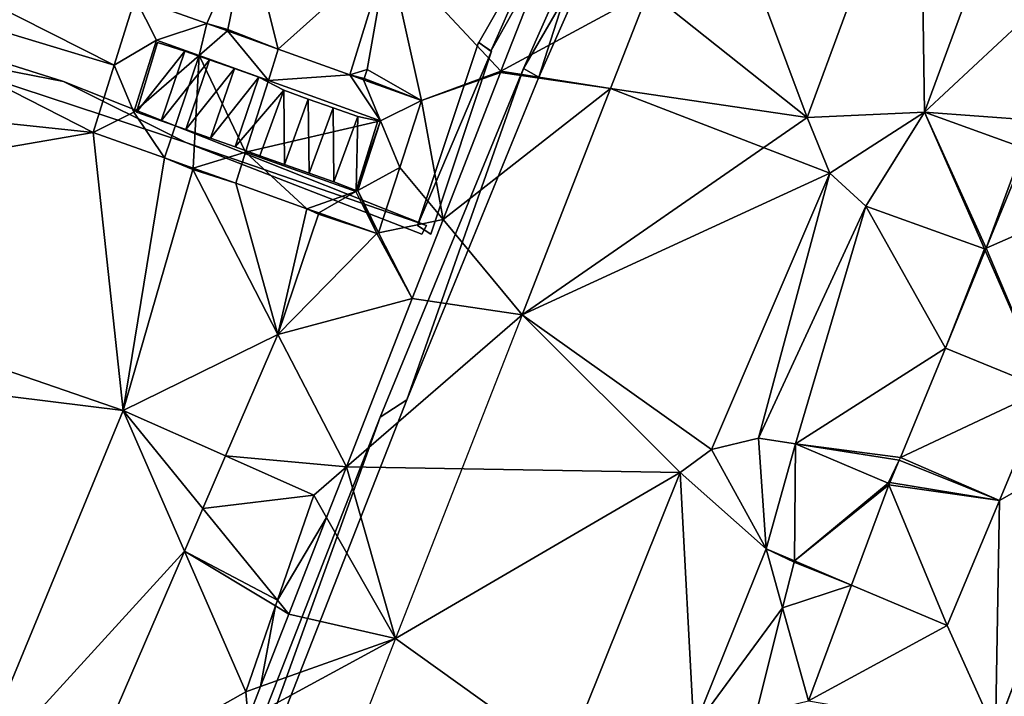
# Model space of a CAD drawing. Header units: inches. Extents: x 92348 to 92626, y 1600224 to 1600387.
# Tile 114 of 117: x 92600 to 92614, y 1600339 to 1600348. Entities that reach past the tile are written whole.
import ezdxf

# ---------------------------------------------------------------- set-up
doc = ezdxf.new("R2010")
doc.units = ezdxf.units.IN
doc.header["$MEASUREMENT"] = 0
for name, color, linetype in [('Objekter_Gjerde', 10, 'Continuous'), ('Objekter_Mur', 10, 'Continuous'), ('Terreng_ortofoto', 10, 'Continuous'), ('Veg', 10, 'Continuous')]:
    doc.layers.add(name, color=color, linetype=linetype)

msp = doc.modelspace()

# ---------------------------------------------------------------- linework, layer by layer
at = {"layer": 'Terreng_ortofoto'}
for points in [[(92601.855, 1600304.811, 102.714), (92626.349, 1600369.817, 104.081), (92612.793, 1600333.84, 103.625)], [(92612.793, 1600333.84, 103.625), (92626.349, 1600369.817, 104.081), (92621.062, 1600355.786, 104.032)], [(92612.793, 1600333.84, 103.625), (92621.062, 1600355.786, 104.032), (92615.956, 1600342.235, 103.875)], [(92613.295, 1600351.252, 104.077), (92610.216, 1600350.761, 104.141), (92611.675, 1600346.861, 104.03)], [(92613.295, 1600351.252, 104.077), (92611.675, 1600346.861, 104.03), (92613.354, 1600346.935, 103.976)], [(92613.295, 1600351.252, 104.077), (92613.354, 1600346.935, 103.976), (92614.566, 1600350.219, 104.002)], [(92609.401, 1600348.674, 104.118), (92611.675, 1600346.861, 104.03), (92610.216, 1600350.761, 104.141)], [(92614.566, 1600350.219, 104.002), (92613.354, 1600346.935, 103.976), (92615.796, 1600349.218, 103.906)], [(92596.712, 1600350.155, 109), (92596.361, 1600349.243, 109), (92601.741, 1600347.611, 108.737)], [(92596.712, 1600350.155, 109), (92601.741, 1600347.611, 108.737), (92602.042, 1600348.576, 108.542)], [(92605.667, 1600349.255, 107), (92607.284, 1600347.525, 105.997), (92608.235, 1600349.95, 105.589)], [(92608.235, 1600349.95, 105.589), (92607.284, 1600347.525, 105.997), (92609.401, 1600348.674, 104.118)], [(92602.042, 1600348.576, 108.542), (92603.067, 1600348.207, 108.15), (92603.663, 1600349.552, 108)], [(92603.663, 1600349.552, 108), (92603.067, 1600348.207, 108.15), (92603.368, 1600348.121, 108)], [(92603.663, 1600349.552, 108), (92603.368, 1600348.121, 108), (92604.093, 1600347.839, 107.684)], [(92603.663, 1600349.552, 108), (92604.093, 1600347.839, 107.684), (92605.667, 1600349.255, 107)], [(92596.361, 1600349.243, 109), (92595.015, 1600347.323, 109), (92601.441, 1600346.647, 108.605)], [(92601.741, 1600347.611, 108.737), (92596.361, 1600349.243, 109), (92601.441, 1600346.647, 108.605)], [(92605.119, 1600347.47, 107.127), (92605.667, 1600349.255, 107), (92604.093, 1600347.839, 107.684)], [(92605.367, 1600347.551, 107), (92605.667, 1600349.255, 107), (92605.119, 1600347.47, 107.127)], [(92605.367, 1600347.551, 107), (92606.144, 1600347.102, 106.583), (92605.667, 1600349.255, 107)], [(92606.144, 1600347.102, 106.583), (92607.284, 1600347.525, 105.997), (92605.667, 1600349.255, 107)], [(92613.354, 1600346.935, 103.976), (92614.915, 1600346.823, 103.886), (92615.796, 1600349.218, 103.906)], [(92607.284, 1600347.525, 105.997), (92608.854, 1600347.274, 104.102), (92609.401, 1600348.674, 104.118)], [(92608.854, 1600347.274, 104.102), (92611.675, 1600346.861, 104.03), (92609.401, 1600348.674, 104.118)], [(92601.741, 1600347.611, 108.737), (92602.345, 1600347.968, 108.646), (92602.042, 1600348.576, 108.542)], [(92602.042, 1600348.576, 108.542), (92602.345, 1600347.968, 108.646), (92603.067, 1600348.207, 108.15)], [(92603.067, 1600348.207, 108.15), (92602.345, 1600347.968, 108.646), (92602.957, 1600347.748, 108.294)], [(92603.067, 1600348.207, 108.15), (92602.957, 1600347.748, 108.294), (92603.364, 1600348.101, 108)], [(92603.951, 1600347.391, 107.724), (92603.364, 1600348.101, 108), (92602.957, 1600347.748, 108.294)], [(92603.067, 1600348.207, 108.15), (92603.364, 1600348.101, 108), (92603.368, 1600348.121, 108)], [(92604.093, 1600347.839, 107.684), (92603.368, 1600348.121, 108), (92603.364, 1600348.101, 108)], [(92603.951, 1600347.391, 107.724), (92604.093, 1600347.839, 107.684), (92603.364, 1600348.101, 108)], [(92601.741, 1600347.611, 108.737), (92602.024, 1600346.937, 108.646), (92602.345, 1600347.968, 108.646)], [(92602.024, 1600346.937, 108.646), (92602.957, 1600347.748, 108.294), (92602.345, 1600347.968, 108.646)], [(92605.119, 1600347.47, 107.127), (92604.093, 1600347.839, 107.684), (92603.951, 1600347.391, 107.724)], [(92602.024, 1600346.937, 108.646), (92602.461, 1600346.282, 108.206), (92602.957, 1600347.748, 108.294)], [(92602.875, 1600346.134, 108), (92602.957, 1600347.748, 108.294), (92602.461, 1600346.282, 108.206)], [(92602.875, 1600346.134, 108), (92603.624, 1600346.365, 107.724), (92602.957, 1600347.748, 108.294)], [(92603.951, 1600347.391, 107.724), (92602.957, 1600347.748, 108.294), (92603.624, 1600346.365, 107.724)], [(92601.741, 1600347.611, 108.737), (92601.441, 1600346.647, 108.605), (92602.024, 1600346.937, 108.646)], [(92605.367, 1600347.551, 107), (92605.119, 1600347.47, 107.127), (92605.322, 1600347.418, 107)], [(92605.367, 1600347.551, 107), (92605.322, 1600347.418, 107), (92606.144, 1600347.102, 106.583)], [(92606.144, 1600347.102, 106.583), (92607.28, 1600347.505, 106), (92607.284, 1600347.525, 105.997)], [(92606.455, 1600345.396, 106), (92607.28, 1600347.505, 106), (92606.144, 1600347.102, 106.583)], [(92606.455, 1600345.396, 106), (92608.854, 1600347.274, 104.102), (92607.28, 1600347.505, 106)], [(92607.284, 1600347.525, 105.997), (92607.28, 1600347.505, 106), (92608.854, 1600347.274, 104.102)], [(92605.557, 1600346.813, 106.834), (92603.951, 1600347.391, 107.724), (92603.624, 1600346.365, 107.724)], [(92605.119, 1600347.47, 107.127), (92603.951, 1600347.391, 107.724), (92605.557, 1600346.813, 106.834)], [(92605.322, 1600347.418, 107), (92605.119, 1600347.47, 107.127), (92605.316, 1600347.399, 107)], [(92605.119, 1600347.47, 107.127), (92605.557, 1600346.813, 106.834), (92605.316, 1600347.399, 107)], [(92606.144, 1600347.102, 106.583), (92605.322, 1600347.418, 107), (92605.316, 1600347.399, 107)], [(92606.144, 1600347.102, 106.583), (92605.316, 1600347.399, 107), (92605.557, 1600346.813, 106.834)], [(92594.019, 1600345.365, 109), (92601.441, 1600346.647, 108.605), (92595.015, 1600347.323, 109)], [(92607.587, 1600344.033, 104.066), (92608.854, 1600347.274, 104.102), (92606.455, 1600345.396, 106)], [(92607.587, 1600344.033, 104.066), (92611.996, 1600346.062, 104.03), (92608.854, 1600347.274, 104.102)], [(92611.996, 1600346.062, 104.03), (92611.675, 1600346.861, 104.03), (92608.854, 1600347.274, 104.102)], [(92605.833, 1600346.145, 106.62), (92606.144, 1600347.102, 106.583), (92605.557, 1600346.813, 106.834)], [(92605.833, 1600346.145, 106.62), (92606.455, 1600345.396, 106), (92606.144, 1600347.102, 106.583)], [(92602.024, 1600346.937, 108.646), (92601.441, 1600346.647, 108.605), (92602.461, 1600346.282, 108.206)], [(92605.206, 1600345.8, 106.834), (92605.557, 1600346.813, 106.834), (92603.624, 1600346.365, 107.724)], [(92605.206, 1600345.8, 106.834), (92605.231, 1600345.812, 106.834), (92605.557, 1600346.813, 106.834)], [(92605.231, 1600345.812, 106.834), (92605.833, 1600346.145, 106.62), (92605.557, 1600346.813, 106.834)], [(92611.996, 1600346.062, 104.03), (92613.354, 1600346.935, 103.976), (92611.675, 1600346.861, 104.03)], [(92611.996, 1600346.062, 104.03), (92612.515, 1600345.59, 104.04), (92613.354, 1600346.935, 103.976)], [(92612.515, 1600345.59, 104.04), (92614.213, 1600344.977, 103.87), (92613.354, 1600346.935, 103.976)], [(92614.239, 1600344.989, 103.87), (92614.768, 1600346.425, 103.882), (92613.354, 1600346.935, 103.976)], [(92614.239, 1600344.989, 103.87), (92613.354, 1600346.935, 103.976), (92614.213, 1600344.977, 103.87)], [(92613.354, 1600346.935, 103.976), (92614.768, 1600346.425, 103.882), (92614.915, 1600346.823, 103.886)], [(92601.87, 1600342.66, 108), (92601.441, 1600346.647, 108.605), (92594.019, 1600345.365, 109)], [(92601.87, 1600342.66, 108), (92602.461, 1600346.282, 108.206), (92601.441, 1600346.647, 108.605)], [(92614.239, 1600344.989, 103.87), (92614.82, 1600346.406, 104), (92614.768, 1600346.425, 103.882)], [(92616.273, 1600345.881, 103.966), (92614.82, 1600346.406, 104), (92614.239, 1600344.989, 103.87)], [(92601.87, 1600342.66, 108), (92602.869, 1600346.115, 108), (92602.461, 1600346.282, 108.206)], [(92602.869, 1600346.115, 108), (92602.875, 1600346.134, 108), (92602.461, 1600346.282, 108.206)], [(92603.482, 1600345.917, 107.68), (92603.624, 1600346.365, 107.724), (92602.875, 1600346.134, 108)], [(92604.502, 1600345.553, 107.091), (92603.624, 1600346.365, 107.724), (92603.482, 1600345.917, 107.68)], [(92605.206, 1600345.8, 106.834), (92603.624, 1600346.365, 107.724), (92604.502, 1600345.553, 107.091)], [(92601.87, 1600342.66, 108), (92604.087, 1600343.749, 107), (92602.869, 1600346.115, 108)], [(92603.482, 1600345.917, 107.68), (92602.875, 1600346.134, 108), (92602.869, 1600346.115, 108)], [(92604.087, 1600343.749, 107), (92603.482, 1600345.917, 107.68), (92602.869, 1600346.115, 108)], [(92605.529, 1600345.207, 106.537), (92605.833, 1600346.145, 106.62), (92605.231, 1600345.812, 106.834)], [(92605.529, 1600345.207, 106.537), (92606.455, 1600345.396, 106), (92605.833, 1600346.145, 106.62)], [(92607.587, 1600344.033, 104.066), (92610.302, 1600342.1, 104.09), (92611.996, 1600346.062, 104.03)], [(92610.977, 1600342.264, 104.04), (92611.996, 1600346.062, 104.03), (92610.302, 1600342.1, 104.09)], [(92610.977, 1600342.264, 104.04), (92612.515, 1600345.59, 104.04), (92611.996, 1600346.062, 104.03)], [(92604.502, 1600345.553, 107.091), (92603.482, 1600345.917, 107.68), (92604.087, 1600343.749, 107)], [(92605.504, 1600345.195, 106.537), (92605.231, 1600345.812, 106.834), (92605.206, 1600345.8, 106.834)], [(92605.504, 1600345.195, 106.537), (92605.529, 1600345.207, 106.537), (92605.231, 1600345.812, 106.834)], [(92616.273, 1600345.881, 103.966), (92614.239, 1600344.989, 103.87), (92615.092, 1600342.965, 103.971)], [(92604.674, 1600345.491, 107), (92605.206, 1600345.8, 106.834), (92604.502, 1600345.553, 107.091)], [(92605.504, 1600345.195, 106.537), (92605.206, 1600345.8, 106.834), (92604.674, 1600345.491, 107)], [(92604.667, 1600345.472, 107), (92604.502, 1600345.553, 107.091), (92604.087, 1600343.749, 107)], [(92604.674, 1600345.491, 107), (92604.502, 1600345.553, 107.091), (92604.667, 1600345.472, 107)], [(92610.977, 1600342.264, 104.04), (92611.505, 1600342.182, 103.95), (92612.515, 1600345.59, 104.04)], [(92611.505, 1600342.182, 103.95), (92613.658, 1600343.552, 103.85), (92612.515, 1600345.59, 104.04)], [(92612.515, 1600345.59, 104.04), (92613.658, 1600343.552, 103.85), (92614.213, 1600344.977, 103.87)], [(92605.504, 1600345.195, 106.537), (92604.667, 1600345.472, 107), (92604.087, 1600343.749, 107)], [(92605.504, 1600345.195, 106.537), (92604.674, 1600345.491, 107), (92604.667, 1600345.472, 107)], [(92606.013, 1600344.265, 106), (92606.455, 1600345.396, 106), (92605.529, 1600345.207, 106.537)], [(92606.013, 1600344.265, 106), (92607.587, 1600344.033, 104.066), (92606.455, 1600345.396, 106)], [(92593.379, 1600343.709, 109), (92601.87, 1600342.66, 108), (92594.019, 1600345.365, 109)], [(92605.504, 1600345.195, 106.537), (92604.087, 1600343.749, 107), (92606.013, 1600344.265, 106)], [(92605.504, 1600345.195, 106.537), (92606.013, 1600344.265, 106), (92605.529, 1600345.207, 106.537)], [(92614.224, 1600344.951, 103.87), (92614.213, 1600344.977, 103.87), (92613.658, 1600343.552, 103.85)], [(92614.239, 1600344.989, 103.87), (92614.213, 1600344.977, 103.87), (92614.224, 1600344.951, 103.87)], [(92614.239, 1600344.989, 103.87), (92614.224, 1600344.951, 103.87), (92615.092, 1600342.965, 103.971)], [(92615.092, 1600342.965, 103.971), (92614.224, 1600344.951, 103.87), (92613.658, 1600343.552, 103.85)], [(92606.013, 1600344.265, 106), (92604.087, 1600343.749, 107), (92605.069, 1600341.849, 106)], [(92606.013, 1600344.265, 106), (92605.069, 1600341.849, 106), (92607.587, 1600344.033, 104.066)], [(92607.587, 1600344.033, 104.066), (92605.069, 1600341.849, 106), (92609.854, 1600341.77, 104.17)], [(92607.587, 1600344.033, 104.066), (92609.854, 1600341.77, 104.17), (92610.302, 1600342.1, 104.09)], [(92593.379, 1600343.709, 109), (92599.617, 1600337.215, 108), (92601.87, 1600342.66, 108)], [(92601.87, 1600342.66, 108), (92603.336, 1600342.008, 107), (92604.087, 1600343.749, 107)], [(92604.087, 1600343.749, 107), (92603.336, 1600342.008, 107), (92605.069, 1600341.849, 106)], [(92611.505, 1600342.182, 103.95), (92613.009, 1600341.985, 103.83), (92613.658, 1600343.552, 103.85)], [(92615.092, 1600342.965, 103.971), (92613.658, 1600343.552, 103.85), (92613.009, 1600341.985, 103.83)], [(92614.432, 1600341.37, 103.682), (92615.092, 1600342.965, 103.971), (92613.009, 1600341.985, 103.83)], [(92614.432, 1600341.37, 103.682), (92615.956, 1600342.235, 103.875), (92615.092, 1600342.965, 103.971)], [(92601.87, 1600342.66, 108), (92599.617, 1600337.215, 108), (92602.748, 1600340.644, 107)], [(92601.87, 1600342.66, 108), (92602.748, 1600340.644, 107), (92603.012, 1600341.256, 107)], [(92601.87, 1600342.66, 108), (92603.012, 1600341.256, 107), (92603.336, 1600342.008, 107)], [(92611.085, 1600340.676, 104.065), (92610.977, 1600342.264, 104.04), (92610.302, 1600342.1, 104.09)], [(92611.085, 1600340.676, 104.065), (92611.505, 1600342.182, 103.95), (92610.977, 1600342.264, 104.04)], [(92611.49, 1600340.504, 104), (92611.505, 1600342.182, 103.95), (92611.085, 1600340.676, 104.065)], [(92612.834, 1600341.618, 103.82), (92611.505, 1600342.182, 103.95), (92611.49, 1600340.504, 104)], [(92612.834, 1600341.618, 103.82), (92612.993, 1600341.949, 103.83), (92611.505, 1600342.182, 103.95)], [(92611.505, 1600342.182, 103.95), (92612.993, 1600341.949, 103.83), (92613.009, 1600341.985, 103.83)], [(92612.793, 1600333.84, 103.625), (92615.956, 1600342.235, 103.875), (92614.374, 1600338.037, 103.75)], [(92614.374, 1600338.037, 103.75), (92615.956, 1600342.235, 103.875), (92614.432, 1600341.37, 103.682)], [(92603.336, 1600342.008, 107), (92603.012, 1600341.256, 107), (92604.603, 1600341.445, 106)], [(92603.336, 1600342.008, 107), (92604.603, 1600341.445, 106), (92605.069, 1600341.849, 106)], [(92611.085, 1600340.676, 104.065), (92610.302, 1600342.1, 104.09), (92609.854, 1600341.77, 104.17)], [(92612.834, 1600341.618, 103.82), (92612.86, 1600341.628, 103.82), (92612.993, 1600341.949, 103.83)], [(92614.432, 1600341.37, 103.682), (92612.993, 1600341.949, 103.83), (92612.86, 1600341.628, 103.82)], [(92614.432, 1600341.37, 103.682), (92613.009, 1600341.985, 103.83), (92612.993, 1600341.949, 103.83)], [(92604.603, 1600341.445, 106), (92604.786, 1600341.124, 106), (92605.069, 1600341.849, 106)], [(92604.786, 1600341.124, 106), (92605.773, 1600339.391, 104.013), (92605.069, 1600341.849, 106)], [(92605.069, 1600341.849, 106), (92605.773, 1600339.391, 104.013), (92609.854, 1600341.77, 104.17)], [(92608.201, 1600337.65, 104.156), (92609.854, 1600341.77, 104.17), (92605.773, 1600339.391, 104.013)], [(92608.201, 1600337.65, 104.156), (92610.05, 1600338.098, 104.052), (92609.854, 1600341.77, 104.17)], [(92611.085, 1600340.676, 104.065), (92609.854, 1600341.77, 104.17), (92610.05, 1600338.098, 104.052)], [(92612.834, 1600341.618, 103.82), (92611.49, 1600340.504, 104), (92612.845, 1600341.591, 103.82)], [(92612.845, 1600341.591, 103.82), (92611.49, 1600340.504, 104), (92612.311, 1600340.156, 103.76)], [(92612.845, 1600341.591, 103.82), (92612.311, 1600340.156, 103.76), (92613.682, 1600339.574, 103.637)], [(92612.834, 1600341.618, 103.82), (92612.845, 1600341.591, 103.82), (92612.86, 1600341.628, 103.82)], [(92612.845, 1600341.591, 103.82), (92614.432, 1600341.37, 103.682), (92612.86, 1600341.628, 103.82)], [(92612.845, 1600341.591, 103.82), (92613.682, 1600339.574, 103.637), (92614.432, 1600341.37, 103.682)], [(92604.603, 1600341.445, 106), (92603.012, 1600341.256, 107), (92604.082, 1600339.941, 106)], [(92604.603, 1600341.445, 106), (92604.082, 1600339.941, 106), (92604.786, 1600341.124, 106)], [(92613.682, 1600339.574, 103.637), (92614.374, 1600338.037, 103.75), (92614.432, 1600341.37, 103.682)], [(92603.012, 1600341.256, 107), (92602.748, 1600340.644, 107), (92604.082, 1600339.941, 106)], [(92604.786, 1600341.124, 106), (92604.082, 1600339.941, 106), (92604.245, 1600339.74, 106)], [(92604.786, 1600341.124, 106), (92604.245, 1600339.74, 106), (92605.773, 1600339.391, 104.013)], [(92599.617, 1600337.215, 108), (92601.315, 1600337.319, 107), (92602.748, 1600340.644, 107)], [(92603.627, 1600338.626, 106), (92602.748, 1600340.644, 107), (92601.315, 1600337.319, 107)], [(92603.627, 1600338.626, 106), (92604.053, 1600339.856, 106), (92602.748, 1600340.644, 107)], [(92602.748, 1600340.644, 107), (92604.053, 1600339.856, 106), (92604.082, 1600339.941, 106)], [(92611.321, 1600339.831, 104), (92611.085, 1600340.676, 104.065), (92610.05, 1600338.098, 104.052)], [(92611.49, 1600340.504, 104), (92611.085, 1600340.676, 104.065), (92611.485, 1600340.485, 104)], [(92611.485, 1600340.485, 104), (92611.085, 1600340.676, 104.065), (92611.321, 1600339.831, 104)], [(92611.485, 1600340.485, 104), (92611.321, 1600339.831, 104), (92612.311, 1600340.156, 103.76)], [(92611.49, 1600340.504, 104), (92611.485, 1600340.485, 104), (92612.311, 1600340.156, 103.76)], [(92612.311, 1600340.156, 103.76), (92611.321, 1600339.831, 104), (92611.693, 1600338.495, 103.69)], [(92612.311, 1600340.156, 103.76), (92611.693, 1600338.495, 103.69), (92613.682, 1600339.574, 103.637)], [(92604.245, 1600339.74, 106), (92604.082, 1600339.941, 106), (92604.053, 1600339.856, 106)], [(92603.627, 1600338.626, 106), (92603.839, 1600338.702, 106), (92604.053, 1600339.856, 106)], [(92604.245, 1600339.74, 106), (92604.053, 1600339.856, 106), (92603.839, 1600338.702, 106)], [(92611.321, 1600339.831, 104), (92610.05, 1600338.098, 104.052), (92610.94, 1600338.313, 104)], [(92611.693, 1600338.495, 103.69), (92611.321, 1600339.831, 104), (92610.94, 1600338.313, 104)], [(92604.245, 1600339.74, 106), (92603.839, 1600338.702, 106), (92605.773, 1600339.391, 104.013)], [(92611.693, 1600338.495, 103.69), (92614.374, 1600338.037, 103.75), (92613.682, 1600339.574, 103.637)], [(92603.839, 1600338.702, 106), (92603.66, 1600338.243, 106), (92605.773, 1600339.391, 104.013)], [(92603.66, 1600338.243, 106), (92608.201, 1600337.65, 104.156), (92605.773, 1600339.391, 104.013)], [(92603.627, 1600338.626, 106), (92601.315, 1600337.319, 107), (92603.66, 1600338.243, 106)], [(92603.627, 1600338.626, 106), (92603.66, 1600338.243, 106), (92603.839, 1600338.702, 106)]]:
    msp.add_3dface(points, dxfattribs=at)
at = {"layer": 'Veg', "color": 7}
for points in [[(92609.401, 1600348.674, 104.118), (92611.675, 1600346.861, 104.03), (92613.295, 1600351.252, 104.077)], [(92609.401, 1600348.674, 104.118), (92608.854, 1600347.274, 104.102), (92611.675, 1600346.861, 104.03)], [(92608.854, 1600347.274, 104.102), (92607.587, 1600344.033, 104.066), (92611.675, 1600346.861, 104.03)], [(92611.675, 1600346.861, 104.03), (92607.587, 1600344.033, 104.066), (92611.996, 1600346.062, 104.03)], [(92607.587, 1600344.033, 104.066), (92610.302, 1600342.1, 104.09), (92611.996, 1600346.062, 104.03)], [(92610.302, 1600342.1, 104.09), (92610.977, 1600342.264, 104.04), (92611.996, 1600346.062, 104.03)], [(92611.996, 1600346.062, 104.03), (92610.977, 1600342.264, 104.04), (92612.515, 1600345.59, 104.04)], [(92610.977, 1600342.264, 104.04), (92611.505, 1600342.182, 103.95), (92612.515, 1600345.59, 104.04)], [(92612.515, 1600345.59, 104.04), (92611.505, 1600342.182, 103.95), (92613.658, 1600343.552, 103.85)], [(92612.515, 1600345.59, 104.04), (92613.658, 1600343.552, 103.85), (92614.213, 1600344.977, 103.87)], [(92614.213, 1600344.977, 103.87), (92613.658, 1600343.552, 103.85), (92614.224, 1600344.951, 103.87)], [(92614.213, 1600344.977, 103.87), (92614.224, 1600344.951, 103.87), (92614.239, 1600344.989, 103.87)], [(92607.587, 1600344.033, 104.066), (92605.773, 1600339.391, 104.013), (92609.854, 1600341.77, 104.17)], [(92607.587, 1600344.033, 104.066), (92609.854, 1600341.77, 104.17), (92610.302, 1600342.1, 104.09)], [(92611.505, 1600342.182, 103.95), (92613.009, 1600341.985, 103.83), (92613.658, 1600343.552, 103.85)], [(92611.505, 1600342.182, 103.95), (92612.993, 1600341.949, 103.83), (92613.009, 1600341.985, 103.83)], [(92611.505, 1600342.182, 103.95), (92612.834, 1600341.618, 103.82), (92612.993, 1600341.949, 103.83)], [(92612.834, 1600341.618, 103.82), (92612.86, 1600341.628, 103.82), (92612.993, 1600341.949, 103.83)], [(92605.773, 1600339.391, 104.013), (92608.201, 1600337.65, 104.156), (92609.854, 1600341.77, 104.17)], [(92612.834, 1600341.618, 103.82), (92612.845, 1600341.591, 103.82), (92612.86, 1600341.628, 103.82)], [(92605.773, 1600339.391, 104.013), (92603.959, 1600334.75, 103.961), (92608.201, 1600337.65, 104.156)]]:
    msp.add_3dface(points, dxfattribs=at)

# ---------------------------------------------------------------- meshes
at = {"layer": 'Objekter_Gjerde', "color": 24, "true_color": 0xaa170d}
mesh = msp.add_polyface(dxfattribs=at)
corners = [(92607.969, 1600349.688, 106.91), (92607.969, 1600349.688, 105.795), (92606.969, 1600347.938, 106.209), (92606.969, 1600347.938, 107.51), (92607.141, 1600347.812, 107.51), (92609.391, 1600352.25, 106.26), (92609.258, 1600352.5, 106.26), (92610.266, 1600352, 106.26), (92610.18, 1600351.875, 106.26), (92608.188, 1600349.688, 106.91), (92610.18, 1600351.875, 104.537), (92610.266, 1600352, 104.511), (92607.141, 1600347.812, 106.114), (92608.188, 1600349.688, 105.578), (92609.258, 1600352.5, 105.148), (92609.391, 1600352.25, 105.072)]
mesh.append_faces([[corners[k] for k in face] for face in [(9, 4, 12), (9, 12, 13), (3, 0, 2), (0, 1, 2), (8, 5, 15), (8, 15, 10), (6, 7, 14), (7, 11, 14), (5, 9, 13), (5, 13, 15), (0, 6, 1), (6, 14, 1), (8, 5, 15), (8, 15, 10), (7, 8, 10), (7, 10, 11), (15, 1, 13), (1, 12, 13), (10, 11, 15), (11, 14, 15), (15, 14, 1), (1, 2, 12), (4, 3, 2), (4, 2, 12), (6, 7, 14), (7, 11, 14), (15, 1, 13), (1, 12, 13), (10, 11, 15), (11, 14, 15), (15, 14, 1), (1, 2, 12), (5, 9, 13), (5, 13, 15), (0, 6, 1), (6, 14, 1), (9, 4, 12), (9, 12, 13), (4, 3, 2), (4, 2, 12), (7, 8, 10), (7, 10, 11), (5, 0, 9), (0, 4, 9), (8, 7, 5), (7, 6, 5), (5, 6, 0), (0, 3, 4), (5, 0, 9), (0, 4, 9), (8, 7, 5), (7, 6, 5), (5, 6, 0), (0, 3, 4), (3, 0, 2), (0, 1, 2)]], dxfattribs={"color": 25})
mesh = msp.add_polyface(dxfattribs=at)
corners = [(92607.969, 1600349.688, 106.91), (92607.969, 1600349.688, 105.795), (92606.969, 1600347.938, 106.209), (92606.969, 1600347.938, 107.51), (92607.141, 1600347.812, 107.51), (92609.391, 1600352.25, 106.26), (92609.258, 1600352.5, 106.26), (92610.266, 1600352, 106.26), (92610.18, 1600351.875, 106.26), (92608.188, 1600349.688, 106.91), (92610.18, 1600351.875, 104.537), (92610.266, 1600352, 104.511), (92607.141, 1600347.812, 106.114), (92608.188, 1600349.688, 105.578), (92609.258, 1600352.5, 105.148), (92609.391, 1600352.25, 105.072)]
mesh.append_faces([[corners[k] for k in face] for face in [(9, 4, 12), (9, 12, 13), (3, 0, 2), (0, 1, 2), (8, 5, 15), (8, 15, 10), (6, 7, 14), (7, 11, 14), (5, 9, 13), (5, 13, 15), (0, 6, 1), (6, 14, 1), (8, 5, 15), (8, 15, 10), (7, 8, 10), (7, 10, 11), (15, 1, 13), (1, 12, 13), (10, 11, 15), (11, 14, 15), (15, 14, 1), (1, 2, 12), (4, 3, 2), (4, 2, 12), (6, 7, 14), (7, 11, 14), (15, 1, 13), (1, 12, 13), (10, 11, 15), (11, 14, 15), (15, 14, 1), (1, 2, 12), (5, 9, 13), (5, 13, 15), (0, 6, 1), (6, 14, 1), (9, 4, 12), (9, 12, 13), (4, 3, 2), (4, 2, 12), (7, 8, 10), (7, 10, 11), (5, 0, 9), (0, 4, 9), (8, 7, 5), (7, 6, 5), (5, 6, 0), (0, 3, 4), (5, 0, 9), (0, 4, 9), (8, 7, 5), (7, 6, 5), (5, 6, 0), (0, 3, 4), (3, 0, 2), (0, 1, 2)]])
mesh = msp.add_polyface(dxfattribs=at)
corners = [(92602.766, 1600346.5, 109.82), (92606.148, 1600345.188, 107.34), (92606.219, 1600345.312, 107.34), (92598.789, 1600347.812, 109.82), (92601.016, 1600347.375, 109.82), (92598.852, 1600348.062, 109.82), (92606.219, 1600345.312, 106.157), (92602.766, 1600346.5, 108.154), (92606.148, 1600345.188, 106.172), (92601.016, 1600347.375, 108.709), (92598.789, 1600347.812, 108.803), (92598.852, 1600348.062, 108.817)]
mesh.append_faces([[corners[k] for k in face] for face in [(0, 2, 4), (5, 3, 4), (3, 0, 4), (0, 1, 2), (5, 4, 11), (4, 9, 11), (1, 0, 7), (1, 7, 8), (3, 5, 11), (3, 11, 10), (2, 1, 8), (2, 8, 6), (0, 3, 10), (0, 10, 7), (5, 4, 11), (4, 9, 11), (4, 2, 9), (2, 6, 9), (0, 3, 10), (0, 10, 7), (3, 5, 11), (3, 11, 10), (4, 2, 9), (2, 6, 9), (2, 1, 8), (2, 8, 6), (7, 6, 9), (11, 10, 9), (9, 10, 7), (6, 7, 8), (1, 0, 7), (1, 7, 8), (7, 6, 9), (11, 10, 9), (9, 10, 7), (6, 7, 8), (0, 2, 4), (5, 3, 4), (3, 0, 4), (0, 1, 2)]], dxfattribs={"color": 25})
mesh = msp.add_polyface(dxfattribs=at)
corners = [(92602.766, 1600346.5, 109.82), (92606.148, 1600345.188, 107.34), (92606.219, 1600345.312, 107.34), (92598.789, 1600347.812, 109.82), (92601.016, 1600347.375, 109.82), (92598.852, 1600348.062, 109.82), (92606.219, 1600345.312, 106.157), (92602.766, 1600346.5, 108.154), (92606.148, 1600345.188, 106.172), (92601.016, 1600347.375, 108.709), (92598.789, 1600347.812, 108.803), (92598.852, 1600348.062, 108.817)]
mesh.append_faces([[corners[k] for k in face] for face in [(0, 2, 4), (5, 3, 4), (3, 0, 4), (0, 1, 2), (5, 4, 11), (4, 9, 11), (1, 0, 7), (1, 7, 8), (3, 5, 11), (3, 11, 10), (2, 1, 8), (2, 8, 6), (0, 3, 10), (0, 10, 7), (5, 4, 11), (4, 9, 11), (4, 2, 9), (2, 6, 9), (0, 3, 10), (0, 10, 7), (3, 5, 11), (3, 11, 10), (4, 2, 9), (2, 6, 9), (2, 1, 8), (2, 8, 6), (7, 6, 9), (11, 10, 9), (9, 10, 7), (6, 7, 8), (1, 0, 7), (1, 7, 8), (7, 6, 9), (11, 10, 9), (9, 10, 7), (6, 7, 8), (0, 2, 4), (5, 3, 4), (3, 0, 4), (0, 1, 2)]])
mesh = msp.add_polyface(dxfattribs=at)
corners = [(92606.09, 1600345.312, 106.237), (92607.148, 1600347.812, 106.104), (92606.961, 1600347.938, 106.211), (92606.277, 1600345.188, 106.083), (92606.09, 1600345.312, 107.34), (92607.148, 1600347.812, 107.51), (92606.961, 1600347.938, 107.51), (92606.277, 1600345.188, 107.34)]
mesh.append_faces([[corners[k] for k in face] for face in [(4, 6, 2), (4, 2, 0), (6, 5, 2), (5, 1, 2), (0, 3, 1), (0, 1, 2), (5, 7, 1), (7, 3, 1), (7, 4, 0), (7, 0, 3), (4, 6, 2), (4, 2, 0), (6, 5, 2), (5, 1, 2), (5, 7, 1), (7, 3, 1), (7, 4, 0), (7, 0, 3), (4, 7, 5), (4, 5, 6), (4, 7, 5), (4, 5, 6), (0, 3, 1), (0, 1, 2)]], dxfattribs={"color": 25})
mesh = msp.add_polyface(dxfattribs=at)
corners = [(92606.09, 1600345.312, 106.237), (92607.148, 1600347.812, 106.104), (92606.961, 1600347.938, 106.211), (92606.277, 1600345.188, 106.083), (92606.09, 1600345.312, 107.34), (92607.148, 1600347.812, 107.51), (92606.961, 1600347.938, 107.51), (92606.277, 1600345.188, 107.34)]
mesh.append_faces([[corners[k] for k in face] for face in [(4, 6, 2), (4, 2, 0), (6, 5, 2), (5, 1, 2), (0, 3, 1), (0, 1, 2), (5, 7, 1), (7, 3, 1), (7, 4, 0), (7, 0, 3), (4, 6, 2), (4, 2, 0), (6, 5, 2), (5, 1, 2), (5, 7, 1), (7, 3, 1), (7, 4, 0), (7, 0, 3), (4, 7, 5), (4, 5, 6), (4, 7, 5), (4, 5, 6), (0, 3, 1), (0, 1, 2)]])
at = {"layer": 'Objekter_Mur', "color": 24, "true_color": 0xaa170d}
mesh = msp.add_polyface(dxfattribs=at)
corners = [(92599.188, 1600325.625, 105.413), (92598.977, 1600325.75, 105.762), (92598.844, 1600324.875, 105.449), (92599.078, 1600324.875, 105.137), (92602.312, 1600333.562, 105.41), (92602.086, 1600333.688, 105.743), (92605.551, 1600342.562, 105.77), (92605.934, 1600342.812, 105.433), (92607.609, 1600347.562, 105.651), (92608.547, 1600349.688, 105.213), (92609.699, 1600351.75, 104.892), (92609.48, 1600351.875, 105.016), (92608.766, 1600349.562, 104.963), (92607.828, 1600347.438, 105.345), (92599.188, 1600325.625, 106.39), (92598.977, 1600325.75, 106.39), (92598.844, 1600324.875, 106.13), (92599.078, 1600324.875, 106.13), (92602.312, 1600333.562, 106.39), (92602.086, 1600333.688, 106.39), (92605.551, 1600342.562, 106.26), (92605.934, 1600342.812, 106.26), (92607.609, 1600347.562, 105.93), (92608.547, 1600349.688, 105.5), (92609.699, 1600351.75, 105.5), (92609.48, 1600351.875, 105.5), (92608.766, 1600349.562, 105.5), (92607.828, 1600347.438, 105.93)]
mesh.append_faces([[corners[k] for k in face] for face in [(16, 15, 1), (16, 1, 2), (15, 19, 1), (19, 5, 1), (19, 20, 5), (20, 6, 5), (20, 22, 6), (22, 8, 6), (22, 23, 8), (23, 9, 8), (23, 25, 9), (25, 11, 9), (25, 24, 11), (24, 10, 11), (24, 26, 12), (24, 12, 10), (26, 27, 13), (26, 13, 12), (27, 21, 7), (27, 7, 13), (21, 18, 4), (21, 4, 7), (18, 14, 0), (18, 0, 4), (14, 17, 0), (17, 3, 0), (17, 16, 2), (17, 2, 3), (16, 15, 1), (16, 1, 2), (15, 19, 1), (19, 5, 1), (19, 20, 5), (20, 6, 5), (20, 22, 6), (22, 8, 6), (22, 23, 8), (23, 9, 8), (23, 25, 9), (25, 11, 9), (25, 24, 11), (24, 10, 11), (24, 26, 12), (24, 12, 10), (26, 27, 13), (26, 13, 12), (27, 21, 7), (27, 7, 13), (21, 18, 4), (21, 4, 7), (18, 14, 0), (18, 0, 4), (14, 17, 0), (17, 3, 0), (17, 16, 2), (17, 2, 3), (22, 21, 27), (22, 27, 26), (18, 21, 20), (22, 26, 23), (14, 18, 15), (26, 24, 23), (23, 24, 25), (20, 21, 22), (18, 20, 19), (18, 19, 15), (16, 17, 14), (14, 15, 16), (22, 21, 27), (22, 27, 26), (18, 21, 20), (22, 26, 23), (14, 18, 15), (26, 24, 23), (23, 24, 25), (20, 21, 22), (18, 20, 19), (18, 19, 15), (16, 17, 14), (14, 15, 16), (13, 8, 7), (12, 9, 13), (0, 4, 1), (4, 7, 6), (13, 9, 8), (12, 10, 9), (9, 10, 11), (6, 7, 8), (4, 6, 5), (4, 5, 1), (2, 3, 0), (0, 1, 2), (13, 8, 7), (12, 9, 13), (0, 4, 1), (4, 7, 6), (13, 9, 8), (12, 10, 9), (9, 10, 11), (6, 7, 8), (4, 6, 5), (4, 5, 1), (2, 3, 0), (0, 1, 2)]], dxfattribs={"color": 254})
mesh = msp.add_polyface(dxfattribs=at)
corners = [(92599.188, 1600325.625, 105.413), (92598.977, 1600325.75, 105.762), (92598.844, 1600324.875, 105.449), (92599.078, 1600324.875, 105.137), (92602.312, 1600333.562, 105.41), (92602.086, 1600333.688, 105.743), (92605.551, 1600342.562, 105.77), (92605.934, 1600342.812, 105.433), (92607.609, 1600347.562, 105.651), (92608.547, 1600349.688, 105.213), (92609.699, 1600351.75, 104.892), (92609.48, 1600351.875, 105.016), (92608.766, 1600349.562, 104.963), (92607.828, 1600347.438, 105.345), (92599.188, 1600325.625, 106.39), (92598.977, 1600325.75, 106.39), (92598.844, 1600324.875, 106.13), (92599.078, 1600324.875, 106.13), (92602.312, 1600333.562, 106.39), (92602.086, 1600333.688, 106.39), (92605.551, 1600342.562, 106.26), (92605.934, 1600342.812, 106.26), (92607.609, 1600347.562, 105.93), (92608.547, 1600349.688, 105.5), (92609.699, 1600351.75, 105.5), (92609.48, 1600351.875, 105.5), (92608.766, 1600349.562, 105.5), (92607.828, 1600347.438, 105.93)]
mesh.append_faces([[corners[k] for k in face] for face in [(16, 15, 1), (16, 1, 2), (15, 19, 1), (19, 5, 1), (19, 20, 5), (20, 6, 5), (20, 22, 6), (22, 8, 6), (22, 23, 8), (23, 9, 8), (23, 25, 9), (25, 11, 9), (25, 24, 11), (24, 10, 11), (24, 26, 12), (24, 12, 10), (26, 27, 13), (26, 13, 12), (27, 21, 7), (27, 7, 13), (21, 18, 4), (21, 4, 7), (18, 14, 0), (18, 0, 4), (14, 17, 0), (17, 3, 0), (17, 16, 2), (17, 2, 3), (16, 15, 1), (16, 1, 2), (15, 19, 1), (19, 5, 1), (19, 20, 5), (20, 6, 5), (20, 22, 6), (22, 8, 6), (22, 23, 8), (23, 9, 8), (23, 25, 9), (25, 11, 9), (25, 24, 11), (24, 10, 11), (24, 26, 12), (24, 12, 10), (26, 27, 13), (26, 13, 12), (27, 21, 7), (27, 7, 13), (21, 18, 4), (21, 4, 7), (18, 14, 0), (18, 0, 4), (14, 17, 0), (17, 3, 0), (17, 16, 2), (17, 2, 3), (22, 21, 27), (22, 27, 26), (18, 21, 20), (22, 26, 23), (14, 18, 15), (26, 24, 23), (23, 24, 25), (20, 21, 22), (18, 20, 19), (18, 19, 15), (16, 17, 14), (14, 15, 16), (22, 21, 27), (22, 27, 26), (18, 21, 20), (22, 26, 23), (14, 18, 15), (26, 24, 23), (23, 24, 25), (20, 21, 22), (18, 20, 19), (18, 19, 15), (16, 17, 14), (14, 15, 16), (13, 8, 7), (12, 9, 13), (0, 4, 1), (4, 7, 6), (13, 9, 8), (12, 10, 9), (9, 10, 11), (6, 7, 8), (4, 6, 5), (4, 5, 1), (2, 3, 0), (0, 1, 2), (13, 8, 7), (12, 9, 13), (0, 4, 1), (4, 7, 6), (13, 9, 8), (12, 10, 9), (9, 10, 11), (6, 7, 8), (4, 6, 5), (4, 5, 1), (2, 3, 0), (0, 1, 2)]])
mesh = msp.add_polyface(dxfattribs=at)
corners = [(92602.766, 1600346.688, 108.372), (92603.109, 1600347.688, 108.372), (92603.109, 1600347.688, 107.372), (92602.766, 1600346.688, 107.372), (92603.465, 1600347.562, 108.372), (92603.465, 1600347.562, 107.372), (92603.109, 1600347.688, 108.572), (92602.754, 1600347.812, 108.572), (92602.414, 1600346.812, 108.572), (92602.766, 1600346.688, 108.572), (92602.766, 1600346.688, 107.572), (92603.109, 1600347.688, 107.572), (92602.754, 1600347.812, 107.572), (92602.414, 1600346.812, 107.572), (92602.754, 1600347.812, 108.776), (92602.363, 1600347.938, 108.776), (92602.062, 1600346.938, 108.776), (92602.414, 1600346.812, 108.776), (92602.363, 1600347.938, 107.776), (92602.062, 1600346.938, 107.776), (92602.754, 1600347.812, 107.776), (92602.414, 1600346.812, 107.776), (92603.121, 1600346.562, 108.372), (92603.121, 1600346.562, 107.372), (92603.121, 1600346.562, 108.172), (92603.465, 1600347.562, 108.172), (92603.465, 1600347.562, 107.172), (92603.121, 1600346.562, 107.172)]
mesh.append_faces([[corners[k] for k in face] for face in [(0, 1, 2), (0, 2, 3), (1, 4, 5), (1, 5, 2), (6, 7, 8), (6, 8, 9), (6, 9, 10), (6, 10, 11), (8, 7, 12), (8, 12, 13), (6, 9, 10), (6, 10, 11), (8, 7, 12), (8, 12, 13), (14, 15, 16), (14, 16, 17), (16, 15, 18), (16, 18, 19), (15, 14, 20), (15, 20, 18), (14, 17, 21), (14, 21, 20), (16, 15, 18), (16, 18, 19), (4, 1, 0), (4, 0, 22), (17, 16, 19), (17, 19, 21), (15, 14, 20), (15, 20, 18), (7, 6, 11), (7, 11, 12), (17, 16, 19), (17, 19, 21), (14, 15, 16), (14, 16, 17), (14, 17, 21), (14, 21, 20), (6, 7, 8), (6, 8, 9), (9, 8, 13), (9, 13, 10), (7, 6, 11), (7, 11, 12), (9, 8, 13), (9, 13, 10), (22, 0, 3), (22, 0, 3), (22, 3, 23), (24, 25, 26), (24, 26, 27), (4, 22, 23), (4, 23, 5), (1, 4, 5), (1, 5, 2), (24, 25, 26), (24, 26, 27), (4, 1, 0), (4, 0, 22), (4, 22, 23), (0, 1, 2), (0, 2, 3)]], dxfattribs={"color": 254})
mesh = msp.add_polyface(dxfattribs=at)
corners = [(92602.766, 1600346.688, 108.372), (92603.109, 1600347.688, 108.372), (92603.109, 1600347.688, 107.372), (92602.766, 1600346.688, 107.372), (92603.465, 1600347.562, 108.372), (92603.465, 1600347.562, 107.372), (92603.109, 1600347.688, 108.572), (92602.754, 1600347.812, 108.572), (92602.414, 1600346.812, 108.572), (92602.766, 1600346.688, 108.572), (92602.766, 1600346.688, 107.572), (92603.109, 1600347.688, 107.572), (92602.754, 1600347.812, 107.572), (92602.414, 1600346.812, 107.572), (92602.754, 1600347.812, 108.776), (92602.363, 1600347.938, 108.776), (92602.062, 1600346.938, 108.776), (92602.414, 1600346.812, 108.776), (92602.363, 1600347.938, 107.776), (92602.062, 1600346.938, 107.776), (92602.754, 1600347.812, 107.776), (92602.414, 1600346.812, 107.776), (92603.121, 1600346.562, 108.372), (92603.121, 1600346.562, 107.372), (92603.121, 1600346.562, 108.172), (92603.465, 1600347.562, 108.172), (92603.465, 1600347.562, 107.172), (92603.121, 1600346.562, 107.172)]
mesh.append_faces([[corners[k] for k in face] for face in [(0, 1, 2), (0, 2, 3), (1, 4, 5), (1, 5, 2), (6, 7, 8), (6, 8, 9), (6, 9, 10), (6, 10, 11), (8, 7, 12), (8, 12, 13), (6, 9, 10), (6, 10, 11), (8, 7, 12), (8, 12, 13), (14, 15, 16), (14, 16, 17), (16, 15, 18), (16, 18, 19), (15, 14, 20), (15, 20, 18), (14, 17, 21), (14, 21, 20), (16, 15, 18), (16, 18, 19), (4, 1, 0), (4, 0, 22), (17, 16, 19), (17, 19, 21), (15, 14, 20), (15, 20, 18), (7, 6, 11), (7, 11, 12), (17, 16, 19), (17, 19, 21), (14, 15, 16), (14, 16, 17), (14, 17, 21), (14, 21, 20), (6, 7, 8), (6, 8, 9), (9, 8, 13), (9, 13, 10), (7, 6, 11), (7, 11, 12), (9, 8, 13), (9, 13, 10), (22, 0, 3), (22, 0, 3), (22, 3, 23), (24, 25, 26), (24, 26, 27), (4, 22, 23), (4, 23, 5), (1, 4, 5), (1, 5, 2), (24, 25, 26), (24, 26, 27), (4, 1, 0), (4, 0, 22), (4, 22, 23), (0, 1, 2), (0, 2, 3)]])
mesh = msp.add_polyface(dxfattribs=at)
corners = [(92603.828, 1600346.312, 107.771), (92604.172, 1600347.25, 107.771), (92604.172, 1600347.25, 106.771), (92603.828, 1600346.312, 106.771), (92604.523, 1600347.125, 107.771), (92604.523, 1600347.125, 106.771), (92604.523, 1600347.125, 107.571), (92604.879, 1600347, 107.571), (92604.879, 1600347, 106.571), (92604.523, 1600347.125, 106.571), (92604.184, 1600346.188, 107.771), (92604.535, 1600346.062, 106.571), (92605.234, 1600346.875, 107.371), (92604.879, 1600347, 107.371), (92604.891, 1600345.938, 107.371), (92605.234, 1600346.875, 106.371), (92604.879, 1600347, 106.371), (92603.816, 1600347.438, 108.172), (92603.465, 1600347.562, 108.172), (92603.121, 1600346.562, 108.172), (92603.477, 1600346.438, 108.172), (92603.816, 1600347.438, 107.972), (92604.172, 1600347.25, 107.972), (92604.172, 1600347.25, 106.972), (92603.816, 1600347.438, 106.972), (92603.477, 1600346.438, 107.972), (92603.828, 1600346.312, 107.972), (92603.828, 1600346.312, 106.972), (92603.816, 1600347.438, 107.172), (92603.465, 1600347.562, 107.172), (92603.477, 1600346.438, 106.972), (92604.184, 1600346.188, 107.571), (92604.535, 1600346.062, 107.371), (92605.234, 1600346.875, 107.237), (92605.52, 1600346.812, 107.237), (92605.52, 1600346.812, 106.237), (92605.234, 1600346.875, 106.237), (92604.535, 1600346.062, 107.571), (92604.184, 1600346.188, 106.771), (92603.477, 1600346.438, 107.172), (92603.465, 1600347.562, 108.372), (92603.121, 1600346.562, 107.372), (92603.465, 1600347.562, 107.372)]
mesh.append_faces([[corners[k] for k in face] for face in [(0, 1, 2), (0, 2, 3), (1, 4, 5), (1, 5, 2), (6, 7, 8), (6, 8, 9), (4, 1, 10), (7, 11, 8), (6, 7, 8), (6, 8, 9), (12, 13, 14), (13, 12, 15), (13, 15, 16), (12, 13, 14), (13, 12, 15), (13, 15, 16), (1, 4, 5), (1, 5, 2), (17, 18, 19), (17, 19, 20), (21, 22, 23), (21, 23, 24), (17, 18, 19), (17, 19, 20), (22, 21, 25), (22, 25, 26), (21, 22, 23), (21, 23, 24), (22, 26, 27), (22, 27, 23), (18, 17, 28), (18, 28, 29), (18, 17, 28), (18, 28, 29), (22, 26, 27), (22, 27, 23), (25, 21, 24), (25, 24, 30), (0, 1, 2), (0, 2, 3), (4, 1, 10), (31, 6, 9), (7, 11, 8), (32, 13, 16), (32, 13, 16), (33, 34, 35), (33, 35, 36), (33, 34, 35), (33, 35, 36), (7, 6, 37), (7, 6, 37), (31, 6, 9), (4, 38, 5), (4, 38, 5), (22, 21, 25), (22, 25, 26), (25, 21, 24), (25, 24, 30), (17, 20, 39), (17, 39, 28), (17, 20, 39), (17, 39, 28), (40, 41, 42)]], dxfattribs={"color": 254})
mesh = msp.add_polyface(dxfattribs=at)
corners = [(92603.828, 1600346.312, 107.771), (92604.172, 1600347.25, 107.771), (92604.172, 1600347.25, 106.771), (92603.828, 1600346.312, 106.771), (92604.523, 1600347.125, 107.771), (92604.523, 1600347.125, 106.771), (92604.523, 1600347.125, 107.571), (92604.879, 1600347, 107.571), (92604.879, 1600347, 106.571), (92604.523, 1600347.125, 106.571), (92604.184, 1600346.188, 107.771), (92604.535, 1600346.062, 106.571), (92605.234, 1600346.875, 107.371), (92604.879, 1600347, 107.371), (92604.891, 1600345.938, 107.371), (92605.234, 1600346.875, 106.371), (92604.879, 1600347, 106.371), (92603.816, 1600347.438, 108.172), (92603.465, 1600347.562, 108.172), (92603.121, 1600346.562, 108.172), (92603.477, 1600346.438, 108.172), (92603.816, 1600347.438, 107.972), (92604.172, 1600347.25, 107.972), (92604.172, 1600347.25, 106.972), (92603.816, 1600347.438, 106.972), (92603.477, 1600346.438, 107.972), (92603.828, 1600346.312, 107.972), (92603.828, 1600346.312, 106.972), (92603.816, 1600347.438, 107.172), (92603.465, 1600347.562, 107.172), (92603.477, 1600346.438, 106.972), (92604.184, 1600346.188, 107.571), (92604.535, 1600346.062, 107.371), (92605.234, 1600346.875, 107.237), (92605.52, 1600346.812, 107.237), (92605.52, 1600346.812, 106.237), (92605.234, 1600346.875, 106.237), (92604.535, 1600346.062, 107.571), (92604.184, 1600346.188, 106.771), (92603.477, 1600346.438, 107.172), (92603.465, 1600347.562, 108.372), (92603.121, 1600346.562, 107.372), (92603.465, 1600347.562, 107.372)]
mesh.append_faces([[corners[k] for k in face] for face in [(0, 1, 2), (0, 2, 3), (1, 4, 5), (1, 5, 2), (6, 7, 8), (6, 8, 9), (4, 1, 10), (7, 11, 8), (6, 7, 8), (6, 8, 9), (12, 13, 14), (13, 12, 15), (13, 15, 16), (12, 13, 14), (13, 12, 15), (13, 15, 16), (1, 4, 5), (1, 5, 2), (17, 18, 19), (17, 19, 20), (21, 22, 23), (21, 23, 24), (17, 18, 19), (17, 19, 20), (22, 21, 25), (22, 25, 26), (21, 22, 23), (21, 23, 24), (22, 26, 27), (22, 27, 23), (18, 17, 28), (18, 28, 29), (18, 17, 28), (18, 28, 29), (22, 26, 27), (22, 27, 23), (25, 21, 24), (25, 24, 30), (0, 1, 2), (0, 2, 3), (4, 1, 10), (31, 6, 9), (7, 11, 8), (32, 13, 16), (32, 13, 16), (33, 34, 35), (33, 35, 36), (33, 34, 35), (33, 35, 36), (7, 6, 37), (7, 6, 37), (31, 6, 9), (4, 38, 5), (4, 38, 5), (22, 21, 25), (22, 25, 26), (25, 21, 24), (25, 24, 30), (17, 20, 39), (17, 39, 28), (17, 20, 39), (17, 39, 28), (40, 41, 42)]])
mesh = msp.add_polyface(dxfattribs=at)
corners = [(92604.184, 1600346.188, 107.771), (92603.828, 1600346.312, 107.771), (92603.828, 1600346.312, 106.771), (92604.184, 1600346.188, 106.771), (92604.172, 1600347.25, 107.771), (92604.879, 1600347, 107.571), (92604.535, 1600346.062, 107.571), (92604.535, 1600346.062, 106.571), (92604.184, 1600346.188, 107.571), (92604.184, 1600346.188, 106.571), (92604.879, 1600347, 107.371), (92604.535, 1600346.062, 107.371), (92604.891, 1600345.938, 107.371), (92604.535, 1600346.062, 106.371), (92604.891, 1600345.938, 106.371), (92603.828, 1600346.312, 107.972), (92603.477, 1600346.438, 107.972), (92603.477, 1600346.438, 106.972), (92603.828, 1600346.312, 106.972), (92587.797, 1600297.562, 104.261), (92588.113, 1600297.438, 104.261), (92588.113, 1600297.438, 103.261), (92587.797, 1600297.562, 103.261), (92603.121, 1600346.562, 108.372), (92602.766, 1600346.688, 107.372), (92603.121, 1600346.562, 107.372), (92603.477, 1600346.438, 108.172), (92603.121, 1600346.562, 108.172), (92603.121, 1600346.562, 107.172), (92603.477, 1600346.438, 107.172), (92587.48, 1600297.688, 104.461), (92587.797, 1600297.562, 104.461), (92587.797, 1600297.562, 103.461), (92587.48, 1600297.688, 103.461), (92604.523, 1600347.125, 106.571), (92604.879, 1600347, 106.371), (92605.234, 1600346.875, 107.371), (92605.234, 1600346.875, 106.371), (92605.207, 1600345.812, 107.237), (92605.52, 1600346.812, 107.237), (92605.234, 1600346.875, 107.237), (92604.891, 1600345.938, 107.237), (92604.891, 1600345.938, 106.237), (92605.207, 1600345.812, 106.237), (92605.234, 1600346.875, 106.237), (92605.52, 1600346.812, 106.237), (92604.523, 1600347.125, 107.571), (92604.523, 1600347.125, 107.771)]
mesh.append_faces([[corners[k] for k in face] for face in [(0, 1, 2), (0, 2, 3), (4, 1, 0), (5, 6, 7), (6, 8, 9), (6, 9, 7), (10, 11, 12), (6, 8, 9), (6, 9, 7), (10, 11, 12), (12, 11, 13), (12, 13, 14), (15, 16, 17), (15, 17, 18), (15, 16, 17), (15, 17, 18), (19, 20, 21), (19, 21, 22), (19, 20, 21), (19, 21, 22), (23, 24, 25), (26, 27, 28), (26, 28, 29), (30, 31, 32), (30, 32, 33), (30, 31, 32), (30, 32, 33), (4, 1, 0), (8, 34, 9), (5, 6, 7), (11, 35, 13), (12, 11, 13), (12, 13, 14), (11, 35, 13), (36, 12, 14), (36, 14, 37), (38, 39, 40), (38, 40, 41), (38, 39, 40), (38, 40, 41), (38, 41, 42), (38, 42, 43), (41, 40, 44), (41, 44, 42), (39, 38, 43), (39, 43, 45), (38, 41, 42), (38, 42, 43), (41, 40, 44), (41, 44, 42), (39, 38, 43), (39, 43, 45), (36, 12, 14), (36, 14, 37), (46, 8, 6), (46, 8, 6), (8, 34, 9), (47, 0, 3), (47, 0, 3), (0, 1, 2), (0, 2, 3), (26, 27, 28), (26, 28, 29)]], dxfattribs={"color": 254})
mesh = msp.add_polyface(dxfattribs=at)
corners = [(92604.184, 1600346.188, 107.771), (92603.828, 1600346.312, 107.771), (92603.828, 1600346.312, 106.771), (92604.184, 1600346.188, 106.771), (92604.172, 1600347.25, 107.771), (92604.879, 1600347, 107.571), (92604.535, 1600346.062, 107.571), (92604.535, 1600346.062, 106.571), (92604.184, 1600346.188, 107.571), (92604.184, 1600346.188, 106.571), (92604.879, 1600347, 107.371), (92604.535, 1600346.062, 107.371), (92604.891, 1600345.938, 107.371), (92604.535, 1600346.062, 106.371), (92604.891, 1600345.938, 106.371), (92603.828, 1600346.312, 107.972), (92603.477, 1600346.438, 107.972), (92603.477, 1600346.438, 106.972), (92603.828, 1600346.312, 106.972), (92587.797, 1600297.562, 104.261), (92588.113, 1600297.438, 104.261), (92588.113, 1600297.438, 103.261), (92587.797, 1600297.562, 103.261), (92603.121, 1600346.562, 108.372), (92602.766, 1600346.688, 107.372), (92603.121, 1600346.562, 107.372), (92603.477, 1600346.438, 108.172), (92603.121, 1600346.562, 108.172), (92603.121, 1600346.562, 107.172), (92603.477, 1600346.438, 107.172), (92587.48, 1600297.688, 104.461), (92587.797, 1600297.562, 104.461), (92587.797, 1600297.562, 103.461), (92587.48, 1600297.688, 103.461), (92604.523, 1600347.125, 106.571), (92604.879, 1600347, 106.371), (92605.234, 1600346.875, 107.371), (92605.234, 1600346.875, 106.371), (92605.207, 1600345.812, 107.237), (92605.52, 1600346.812, 107.237), (92605.234, 1600346.875, 107.237), (92604.891, 1600345.938, 107.237), (92604.891, 1600345.938, 106.237), (92605.207, 1600345.812, 106.237), (92605.234, 1600346.875, 106.237), (92605.52, 1600346.812, 106.237), (92604.523, 1600347.125, 107.571), (92604.523, 1600347.125, 107.771)]
mesh.append_faces([[corners[k] for k in face] for face in [(0, 1, 2), (0, 2, 3), (4, 1, 0), (5, 6, 7), (6, 8, 9), (6, 9, 7), (10, 11, 12), (6, 8, 9), (6, 9, 7), (10, 11, 12), (12, 11, 13), (12, 13, 14), (15, 16, 17), (15, 17, 18), (15, 16, 17), (15, 17, 18), (19, 20, 21), (19, 21, 22), (19, 20, 21), (19, 21, 22), (23, 24, 25), (26, 27, 28), (26, 28, 29), (30, 31, 32), (30, 32, 33), (30, 31, 32), (30, 32, 33), (4, 1, 0), (8, 34, 9), (5, 6, 7), (11, 35, 13), (12, 11, 13), (12, 13, 14), (11, 35, 13), (36, 12, 14), (36, 14, 37), (38, 39, 40), (38, 40, 41), (38, 39, 40), (38, 40, 41), (38, 41, 42), (38, 42, 43), (41, 40, 44), (41, 44, 42), (39, 38, 43), (39, 43, 45), (38, 41, 42), (38, 42, 43), (41, 40, 44), (41, 44, 42), (39, 38, 43), (39, 43, 45), (36, 12, 14), (36, 14, 37), (46, 8, 6), (46, 8, 6), (8, 34, 9), (47, 0, 3), (47, 0, 3), (0, 1, 2), (0, 2, 3), (26, 27, 28), (26, 28, 29)]])

doc.saveas('drawing.dxf')
